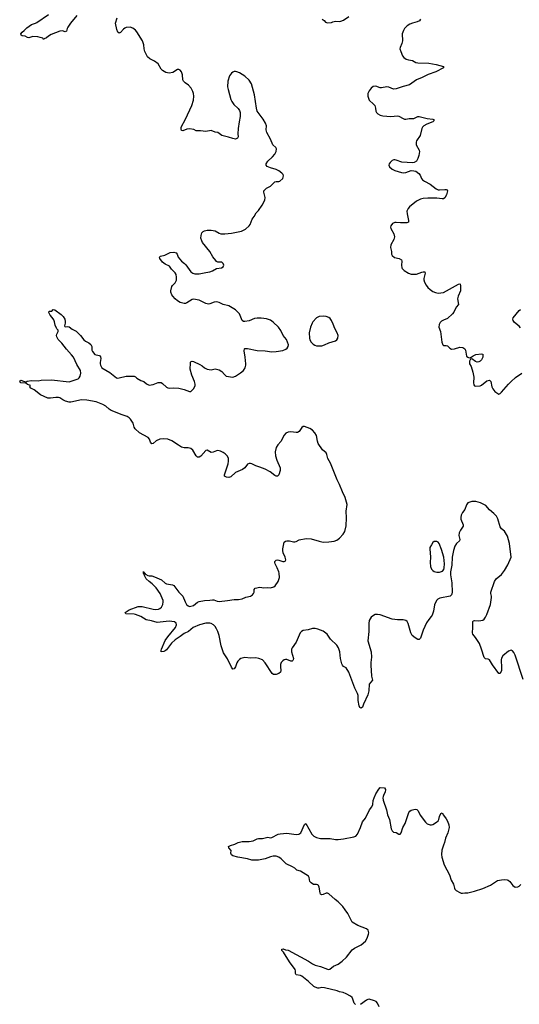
# Model space of a CAD drawing. Header units: inches. Extents: x 1246200 to 1417275, y 606399 to 671266.
# Tile 8 of 63: x 1270015 to 1277412, y 641334 to 655901. Entities that reach past the tile are written whole.
import ezdxf

# ---------------------------------------------------------------- set-up
doc = ezdxf.new("R2010")
doc.units = ezdxf.units.IN
doc.header["$MEASUREMENT"] = 0
doc.layers.add('B2674', color=7, linetype='Continuous')
doc.layers.add('B2675', color=7, linetype='Continuous')

msp = doc.modelspace()

# ---------------------------------------------------------------- linework, layer by layer
at = {"layer": 'B2674', "color": 6, "elevation": 1000}
for points in [[(1277470, 646137), (1277350, 646501), (1277330, 646540), (1277310, 646563), (1277290, 646571), (1277250, 646560), (1277169, 646490), (1277150, 646456), (1277143, 646430), (1277141, 646410), (1277150, 646330), (1277147, 646273), (1277130, 646229), (1277110, 646227), (1277014, 646354), (1276970, 646429), (1276950, 646441), (1276910, 646446), (1276890, 646466), (1276852, 646590), (1276820, 646670), (1276763, 646763), (1276726, 646810), (1276718, 646830), (1276725, 646910), (1276724, 646996), (1276732, 647008), (1276748, 647012), (1276811, 647009), (1276870, 647019), (1276890, 647034), (1276910, 647060), (1276930, 647099), (1276987, 647250), (1277001, 647350), (1277000, 647370), (1276990, 647410), (1276991, 647430), (1277042, 647590), (1277071, 647629), (1277147, 647693), (1277191, 647750), (1277242, 647838), (1277291, 647950), (1277264, 648150), (1277238, 648258), (1277190, 648334), (1277150, 648370), (1277130, 648399), (1277094, 648514), (1277074, 648554), (1277035, 648595), (1276968, 648650), (1276914, 648714), (1276835, 648755), (1276769, 648771), (1276710, 648771), (1276648, 648752), (1276630, 648721), (1276604, 648656), (1276570, 648610), (1276549, 648570), (1276544, 648536), (1276547, 648510), (1276581, 648430), (1276580, 648410), (1276539, 648350), (1276522, 648310), (1276517, 648270), (1276529, 648210), (1276527, 648190), (1276481, 648150), (1276457, 648110), (1276436, 648050), (1276416, 647950), (1276415, 647830), (1276395, 647730), (1276391, 647690), (1276412, 647568), (1276418, 647430), (1276415, 647405), (1276408, 647390), (1276387, 647373), (1276237, 647343), (1276207, 647330), (1276186, 647310), (1276156, 647244), (1276140, 647150), (1276120, 647090), (1276108, 647070), (1276070, 647028), (1276040, 646980), (1275989, 646869), (1275961, 646779), (1275947, 646750), (1275930, 646733), (1275910, 646732), (1275870, 646754), (1275825, 646790), (1275804, 646830), (1275766, 646966), (1275750, 646995), (1275730, 647011), (1275690, 647021), (1275610, 647023), (1275530, 647031), (1275350, 647096), (1275310, 647103), (1275279, 647101), (1275252, 647088), (1275219, 647061), (1275202, 647038), (1275190, 647010), (1275183, 646970), (1275186, 646850), (1275171, 646710), (1275219, 646550), (1275224, 646470), (1275212, 646390), (1275213, 646350), (1275224, 646190), (1275237, 646130), (1275188, 646070), (1275183, 645970), (1275169, 645911), (1275105, 645775), (1275090, 645731), (1275070, 645713), (1275050, 645725), (1275041, 645750), (1275028, 645830), (1275024, 645904), (1275017, 645930), (1274977, 646010), (1274890, 646250), (1274850, 646310), (1274810, 646334), (1274793, 646353), (1274784, 646370), (1274764, 646450), (1274753, 646550), (1274733, 646610), (1274708, 646648), (1274617, 646737), (1274568, 646810), (1274510, 646856), (1274430, 646886), (1274390, 646894), (1274350, 646892), (1274285, 646875), (1274210, 646863), (1274185, 646850), (1274169, 646830), (1274109, 646690), (1274047, 646610), (1274038, 646590), (1274040, 646550), (1274067, 646450), (1274065, 646430), (1274060, 646420), (1274050, 646410), (1274030, 646410), (1273970, 646433), (1273950, 646435), (1273930, 646430), (1273910, 646417), (1273888, 646392), (1273878, 646362), (1273874, 646326), (1273881, 646270), (1273874, 646250), (1273850, 646230), (1273810, 646213), (1273775, 646215), (1273755, 646230), (1273650, 646387), (1273610, 646428), (1273555, 646450), (1273510, 646460), (1273430, 646457), (1273350, 646465), (1273310, 646457), (1273290, 646448), (1273270, 646435), (1273245, 646410), (1273230, 646384), (1273210, 646328), (1273190, 646296), (1273170, 646293), (1273150, 646323), (1273090, 646447), (1273032, 646532), (1272998, 646638), (1272970, 646790), (1272950, 646850), (1272931, 646890), (1272910, 646924), (1272885, 646950), (1272850, 646968), (1272830, 646973), (1272771, 646971), (1272676, 646950), (1272585, 646910), (1272512, 646848), (1272450, 646822), (1272390, 646774), (1272315, 646725), (1272265, 646675), (1272190, 646577), (1272170, 646561), (1272150, 646553), (1272110, 646549), (1272108, 646568), (1272114, 646590), (1272170, 646716), (1272207, 646770), (1272322, 646910), (1272339, 646950), (1272334, 646974), (1272309, 646990), (1272230, 647001), (1272050, 646983), (1271969, 647009), (1271890, 647024), (1271810, 647073), (1271730, 647100), (1271710, 647105), (1271588, 647110), (1271581, 647121), (1271579, 647130), (1271638, 647170), (1271770, 647219), (1271830, 647221), (1271990, 647178), (1272030, 647175), (1272070, 647182), (1272090, 647190), (1272113, 647210), (1272133, 647247), (1272141, 647290), (1272139, 647310), (1272093, 647413), (1272037, 647497), (1271976, 647556), (1271930, 647589), (1271890, 647630), (1271867, 647670), (1271859, 647699), (1271849, 647710), (1271850, 647735), (1271858, 647718), (1271870, 647716), (1271878, 647698), (1271910, 647678), (1271930, 647672), (1271970, 647672), (1272010, 647660), (1272115, 647615), (1272170, 647566), (1272190, 647555), (1272278, 647538), (1272299, 647530), (1272372, 647430), (1272429, 647370), (1272463, 647290), (1272487, 647250), (1272510, 647229), (1272530, 647221), (1272550, 647222), (1272590, 647236), (1272650, 647282), (1272670, 647293), (1272750, 647309), (1272829, 647311), (1272870, 647319), (1272890, 647317), (1272938, 647298), (1272970, 647294), (1273090, 647306), (1273190, 647324), (1273257, 647323), (1273310, 647331), (1273364, 647356), (1273430, 647374), (1273461, 647390), (1273478, 647410), (1273485, 647430), (1273488, 647472), (1273501, 647490), (1273570, 647504), (1273630, 647495), (1273690, 647499), (1273730, 647497), (1273778, 647510), (1273796, 647524), (1273844, 647590), (1273861, 647650), (1273858, 647710), (1273853, 647730), (1273827, 647790), (1273795, 647850), (1273790, 647870), (1273793, 647887), (1273810, 647904), (1273831, 647909), (1273850, 647907), (1273910, 647884), (1273930, 647883), (1273946, 647890), (1273954, 647910), (1273945, 647950), (1273915, 648015), (1273909, 648049), (1273909, 648070), (1273930, 648173), (1273950, 648186), (1273970, 648192), (1274010, 648189), (1274070, 648176), (1274090, 648176), (1274110, 648181), (1274155, 648205), (1274255, 648225), (1274330, 648219), (1274450, 648184), (1274510, 648172), (1274590, 648175), (1274670, 648188), (1274710, 648201), (1274750, 648229), (1274802, 648290), (1274828, 648330), (1274847, 648413), (1274854, 648530), (1274849, 648631), (1274865, 648730), (1274833, 648830), (1274794, 648914), (1274750, 649025), (1274714, 649094), (1274618, 649338), (1274579, 649410), (1274564, 649470), (1274550, 649492), (1274496, 649536), (1274435, 649630), (1274423, 649663), (1274409, 649750), (1274386, 649790), (1274350, 649826), (1274310, 649853), (1274230, 649883), (1274210, 649881), (1274190, 649867), (1274152, 649810), (1274130, 649796), (1274110, 649794), (1274030, 649805), (1273990, 649800), (1273957, 649783), (1273930, 649754), (1273880, 649660), (1273838, 649610), (1273814, 649570), (1273799, 649510), (1273803, 649450), (1273824, 649384), (1273873, 649270), (1273870, 649230), (1273850, 649168), (1273834, 649146), (1273810, 649147), (1273790, 649156), (1273721, 649210), (1273648, 649252), (1273570, 649283), (1273510, 649299), (1273453, 649330), (1273430, 649336), (1273410, 649335), (1273390, 649325), (1273346, 649270), (1273314, 649246), (1273210, 649204), (1273141, 649139), (1273110, 649130), (1273075, 649135), (1273047, 649147), (1273046, 649166), (1273101, 649330), (1273108, 649370), (1273106, 649410), (1273090, 649443), (1273056, 649476), (1273030, 649497), (1272990, 649518), (1272950, 649527), (1272930, 649524), (1272879, 649501), (1272850, 649500), (1272790, 649530), (1272770, 649528), (1272696, 649444), (1272670, 649431), (1272650, 649431), (1272630, 649450), (1272580, 649530), (1272550, 649556), (1272510, 649569), (1272450, 649569), (1272410, 649578), (1272365, 649605), (1272270, 649672), (1272210, 649694), (1272150, 649701), (1272090, 649693), (1272035, 649670), (1271990, 649631), (1271970, 649626), (1271950, 649649), (1271935, 649695), (1271918, 649718), (1271789, 649789), (1271725, 649850), (1271710, 649872), (1271694, 649934), (1271656, 649990), (1271646, 650000)], [(1274989, 641330), (1274967, 641350), (1274949, 641410), (1274935, 641435), (1274913, 641453), (1274849, 641490), (1274804, 641510), (1274750, 641520), (1274714, 641534), (1274530, 641579), (1274490, 641581), (1274450, 641571), (1274430, 641572), (1274390, 641585), (1274370, 641595), (1274290, 641670), (1274190, 641748), (1274170, 641759), (1274110, 641770), (1274100, 641790), (1274099, 641830), (1274093, 641850), (1274010, 641960), (1273923, 642103), (1273898, 642130), (1273895, 642150), (1273914, 642154), (1273950, 642141), (1273990, 642136), (1274290, 641970), (1274350, 641931), (1274390, 641914), (1274470, 641894), (1274570, 641854), (1274590, 641850), (1274607, 641853), (1274662, 641898), (1274729, 641930), (1274789, 641970), (1274852, 642030), (1274938, 642142), (1274970, 642166), (1275070, 642216), (1275134, 642270), (1275161, 642310), (1275181, 642370), (1275184, 642390), (1275173, 642430), (1275151, 642451), (1275021, 642501), (1274937, 642550), (1274875, 642675), (1274832, 642730), (1274800, 642780), (1274730, 642850), (1274684, 642884), (1274590, 642967), (1274570, 642980), (1274550, 642980), (1274510, 642958), (1274490, 642952), (1274470, 642965), (1274463, 642983), (1274450, 643069), (1274439, 643090), (1274430, 643100), (1274410, 643106), (1274367, 643107), (1274330, 643129), (1274313, 643153), (1274301, 643210), (1274290, 643230), (1274170, 643302), (1274118, 643318), (1274090, 643346), (1274052, 643370), (1273959, 643410), (1273884, 643484), (1273851, 643510), (1273810, 643524), (1273770, 643525), (1273730, 643516), (1273650, 643485), (1273550, 643467), (1273510, 643464), (1273450, 643467), (1273390, 643486), (1273246, 643510), (1273170, 643529), (1273150, 643546), (1273142, 643570), (1273146, 643610), (1273109, 643650), (1273105, 643670), (1273136, 643684), (1273199, 643701), (1273250, 643727), (1273310, 643744), (1273410, 643741), (1273470, 643753), (1273530, 643781), (1273550, 643786), (1273610, 643786), (1273690, 643805), (1273730, 643797), (1273750, 643802), (1273844, 643850), (1273870, 643857), (1273970, 643868), (1274110, 643847), (1274149, 643851), (1274175, 643870), (1274230, 643994), (1274250, 644007), (1274342, 643850), (1274370, 643820), (1274410, 643800), (1274470, 643787), (1274610, 643789), (1274690, 643773), (1274730, 643770), (1274810, 643781), (1274962, 643810), (1274990, 643822), (1275018, 643850), (1275060, 643950), (1275088, 644032), (1275133, 644087), (1275196, 644210), (1275230, 644256), (1275241, 644290), (1275250, 644350), (1275263, 644390), (1275290, 644447), (1275330, 644516), (1275350, 644542), (1275417, 644537), (1275431, 644510), (1275424, 644470), (1275404, 644436), (1275396, 644410), (1275392, 644388), (1275394, 644354), (1275445, 644210), (1275458, 644138), (1275491, 644070), (1275515, 643930), (1275530, 643898), (1275550, 643881), (1275590, 643876), (1275630, 643851), (1275650, 643851), (1275663, 643870), (1275687, 643950), (1275721, 644010), (1275775, 644170), (1275790, 644193), (1275810, 644207), (1275870, 644223), (1275895, 644215), (1275914, 644194), (1275945, 644130), (1276023, 644030), (1276050, 644004), (1276090, 643989), (1276110, 643989), (1276130, 643995), (1276186, 644030), (1276208, 644050), (1276220, 644070), (1276230, 644111), (1276250, 644158), (1276270, 644165), (1276287, 644130), (1276330, 644079), (1276350, 644043), (1276369, 643990), (1276372, 643950), (1276354, 643870), (1276320, 643790), (1276306, 643730), (1276288, 643690), (1276267, 643613), (1276260, 643550), (1276265, 643510), (1276299, 643399), (1276378, 643250), (1276402, 643170), (1276437, 643110), (1276450, 643050), (1276457, 643037), (1276478, 643018), (1276530, 642987), (1276550, 642978), (1276570, 642976), (1276604, 642984), (1276650, 642982), (1276750, 643007), (1276873, 643047), (1276984, 643096), (1277090, 643165), (1277150, 643176), (1277199, 643179), (1277230, 643175), (1277248, 643168), (1277271, 643150), (1277316, 643090), (1277350, 643067), (1277389, 643071), (1277410, 643083), (1277433, 643107)], [(1275336, 641296), (1275312, 641352), (1275294, 641374), (1275270, 641386), (1275190, 641409), (1275170, 641405), (1275150, 641396), (1275063, 641330)]]:
    msp.add_lwpolyline(points, dxfattribs=at)
msp.add_lwpolyline([(1276150, 648183), (1276130, 648167), (1276110, 648134), (1276089, 648090), (1276085, 648070), (1276095, 647950), (1276094, 647870), (1276099, 647810), (1276113, 647770), (1276130, 647750), (1276150, 647737), (1276190, 647728), (1276230, 647729), (1276276, 647744), (1276293, 647767), (1276301, 647790), (1276304, 647850), (1276293, 647950), (1276262, 648062), (1276224, 648150), (1276210, 648171), (1276190, 648183)], close=True, dxfattribs=at)
at = {"layer": 'B2675', "color": 6, "elevation": 1000}
for points in [[(1270859, 655961), (1270769, 655850), (1270729, 655790), (1270718, 655770), (1270710, 655729), (1270690, 655723), (1270650, 655736), (1270610, 655731), (1270479, 655681), (1270442, 655658), (1270410, 655632), (1270380, 655620), (1270368, 655608), (1270358, 655630), (1270317, 655637), (1270286, 655650), (1270210, 655651), (1270150, 655634), (1270130, 655639), (1270098, 655658), (1270050, 655662), (1270038, 655670), (1270031, 655690), (1270050, 655715), (1270080, 655740), (1270119, 655781), (1270189, 655830), (1270250, 655849), (1270270, 655860), (1270444, 655976)], [(1271646, 650000), (1271636, 650010), (1271608, 650028), (1271530, 650053), (1271370, 650118), (1271338, 650138), (1271290, 650183), (1271246, 650210), (1271145, 650245), (1271010, 650274), (1270930, 650277), (1270770, 650240), (1270750, 650240), (1270695, 650255), (1270655, 650275), (1270610, 650307), (1270590, 650313), (1270550, 650312), (1270470, 650300), (1270430, 650304), (1270322, 650350), (1270230, 650424), (1270179, 650450), (1270164, 650470), (1270174, 650490), (1270130, 650504), (1270105, 650525), (1270030, 650530), (1270015, 650550), (1270030, 650567), (1270070, 650552), (1270110, 650545), (1270126, 650554), (1270190, 650564), (1270290, 650560), (1270333, 650567), (1270486, 650574), (1270750, 650544), (1270879, 650590), (1270896, 650604), (1270912, 650628), (1270920, 650670), (1270915, 650710), (1270860, 650800), (1270810, 650906), (1270784, 650944), (1270706, 651026), (1270637, 651117), (1270586, 651170), (1270563, 651210), (1270560, 651230), (1270563, 651250), (1270583, 651290), (1270585, 651310), (1270566, 651326), (1270559, 651339), (1270541, 651381), (1270533, 651433), (1270522, 651462), (1270497, 651497), (1270468, 651530), (1270445, 651570), (1270453, 651587), (1270490, 651591), (1270510, 651615), (1270536, 651610), (1270630, 651541), (1270661, 651510), (1270683, 651470), (1270690, 651434), (1270690, 651410), (1270679, 651370), (1270682, 651362), (1270690, 651359), (1270730, 651364), (1270750, 651359), (1270790, 651323), (1270850, 651294), (1270917, 651230), (1270965, 651165), (1270990, 651145), (1271040, 651120), (1271070, 651096), (1271084, 651064), (1271085, 651010), (1271092, 650990), (1271129, 650949), (1271190, 650935), (1271206, 650926), (1271214, 650914), (1271218, 650890), (1271205, 650830), (1271205, 650810), (1271210, 650788), (1271230, 650750), (1271350, 650679), (1271450, 650604), (1271470, 650599), (1271490, 650601), (1271590, 650629), (1271709, 650629), (1271730, 650617), (1271750, 650596), (1271810, 650565), (1271851, 650550), (1271892, 650512), (1271930, 650496), (1271990, 650505), (1272067, 650533), (1272090, 650535), (1272110, 650531), (1272130, 650520), (1272190, 650466), (1272210, 650456), (1272230, 650451), (1272290, 650454), (1272370, 650452), (1272451, 650430), (1272530, 650398), (1272550, 650402), (1272595, 650445), (1272613, 650490), (1272613, 650510), (1272603, 650550), (1272563, 650643), (1272541, 650730), (1272543, 650817), (1272546, 650834), (1272556, 650844), (1272570, 650848), (1272590, 650844), (1272680, 650800), (1272718, 650778), (1272751, 650750), (1272790, 650729), (1272850, 650721), (1272910, 650734), (1272970, 650722), (1273010, 650698), (1273045, 650650), (1273070, 650629), (1273170, 650614), (1273210, 650626), (1273286, 650674), (1273328, 650712), (1273353, 650750), (1273364, 650790), (1273364, 650810), (1273353, 650910), (1273338, 651002), (1273344, 651030), (1273350, 651036), (1273390, 651038), (1273530, 651007), (1273650, 651002), (1273750, 650989), (1273810, 650991), (1273910, 651007), (1273954, 651026), (1273977, 651043), (1273992, 651068), (1273993, 651090), (1273982, 651130), (1273964, 651170), (1273917, 651230), (1273882, 651302), (1273847, 651350), (1273770, 651426), (1273730, 651456), (1273670, 651476), (1273590, 651487), (1273530, 651487), (1273490, 651478), (1273410, 651446), (1273350, 651434), (1273330, 651435), (1273308, 651450), (1273270, 651550), (1273209, 651609), (1273110, 651670), (1273030, 651688), (1272970, 651718), (1272930, 651725), (1272896, 651724), (1272830, 651695), (1272810, 651692), (1272770, 651700), (1272671, 651751), (1272590, 651765), (1272570, 651760), (1272490, 651710), (1272470, 651703), (1272450, 651703), (1272390, 651718), (1272350, 651741), (1272316, 651770), (1272282, 651810), (1272268, 651830), (1272253, 651870), (1272253, 651890), (1272268, 651952), (1272278, 651970), (1272316, 652010), (1272335, 652045), (1272337, 652090), (1272330, 652132), (1272317, 652157), (1272264, 652210), (1272235, 652255), (1272170, 652285), (1272130, 652314), (1272090, 652370), (1272086, 652390), (1272099, 652401), (1272163, 652417), (1272245, 652455), (1272299, 652461), (1272330, 652454), (1272348, 652430), (1272363, 652390), (1272410, 652330), (1272454, 652294), (1272473, 652273), (1272548, 652170), (1272578, 652150), (1272610, 652139), (1272670, 652140), (1272770, 652163), (1272830, 652171), (1272870, 652187), (1272930, 652220), (1273002, 652230), (1273030, 652246), (1273037, 652270), (1273030, 652294), (1273010, 652314), (1272950, 652316), (1272930, 652325), (1272917, 652337), (1272873, 652393), (1272832, 652470), (1272724, 652604), (1272710, 652630), (1272699, 652670), (1272701, 652710), (1272710, 652746), (1272730, 652769), (1272750, 652779), (1272792, 652788), (1272850, 652789), (1272910, 652779), (1272970, 652743), (1272995, 652735), (1273050, 652733), (1273150, 652741), (1273300, 652770), (1273357, 652803), (1273413, 652850), (1273427, 652873), (1273459, 652950), (1273488, 652990), (1273517, 653043), (1273550, 653079), (1273603, 653157), (1273642, 653230), (1273648, 653270), (1273629, 653350), (1273632, 653370), (1273639, 653381), (1273670, 653408), (1273730, 653438), (1273790, 653503), (1273810, 653509), (1273850, 653505), (1273865, 653510), (1273912, 653550), (1273920, 653590), (1273914, 653610), (1273897, 653630), (1273850, 653663), (1273810, 653684), (1273730, 653708), (1273678, 653730), (1273662, 653750), (1273662, 653770), (1273688, 653810), (1273758, 653870), (1273793, 653910), (1273813, 653950), (1273816, 653990), (1273805, 654010), (1273764, 654050), (1273730, 654135), (1273673, 654233), (1273663, 654270), (1273668, 654330), (1273656, 654370), (1273622, 654430), (1273533, 654550), (1273523, 654590), (1273492, 654790), (1273447, 654950), (1273410, 655004), (1273350, 655067), (1273270, 655113), (1273230, 655132), (1273210, 655136), (1273190, 655135), (1273170, 655127), (1273150, 655110), (1273123, 655070), (1273096, 654990), (1273094, 654910), (1273100, 654870), (1273142, 654722), (1273154, 654690), (1273184, 654644), (1273250, 654586), (1273270, 654556), (1273279, 654530), (1273279, 654470), (1273264, 654390), (1273252, 654290), (1273245, 654210), (1273248, 654170), (1273242, 654150), (1273230, 654141), (1273210, 654135), (1273170, 654141), (1273105, 654165), (1273010, 654188), (1272951, 654231), (1272910, 654239), (1272850, 654262), (1272770, 654248), (1272690, 654257), (1272630, 654256), (1272595, 654275), (1272530, 654286), (1272490, 654282), (1272430, 654258), (1272410, 654264), (1272404, 654284), (1272406, 654310), (1272470, 654427), (1272563, 654630), (1272587, 654710), (1272592, 654770), (1272589, 654810), (1272580, 654840), (1272555, 654890), (1272513, 654933), (1272465, 654965), (1272441, 654990), (1272431, 655011), (1272424, 655084), (1272410, 655130), (1272390, 655153), (1272370, 655162), (1272350, 655163), (1272280, 655120), (1272230, 655108), (1272179, 655119), (1272128, 655148), (1272108, 655170), (1272063, 655250), (1272010, 655287), (1271941, 655321), (1271908, 655350), (1271867, 655430), (1271857, 655470), (1271852, 655530), (1271831, 655590), (1271750, 655720), (1271730, 655744), (1271690, 655776), (1271650, 655789), (1271590, 655786), (1271570, 655778), (1271550, 655762), (1271510, 655714), (1271490, 655703), (1271470, 655717), (1271455, 655755), (1271435, 655850), (1271456, 655930)], [(1274494, 655910), (1274521, 655890), (1274544, 655864), (1274570, 655856), (1274630, 655860), (1274650, 655870), (1274690, 655881), (1274750, 655875), (1274770, 655878), (1274810, 655892), (1274890, 655950)], [(1275950, 655909), (1275935, 655885), (1275898, 655870), (1275830, 655852), (1275790, 655835), (1275750, 655810), (1275711, 655770), (1275697, 655743), (1275679, 655690), (1275682, 655590), (1275672, 655550), (1275646, 655490), (1275645, 655470), (1275656, 655430), (1275684, 655364), (1275702, 655342), (1275738, 655318), (1275770, 655308), (1275830, 655298), (1275881, 655270), (1275910, 655261), (1276070, 655259), (1276179, 655239), (1276287, 655210), (1276291, 655191), (1276175, 655130), (1276060, 655090), (1275975, 655045), (1275890, 655010), (1275784, 654936), (1275690, 654914), (1275590, 654877), (1275550, 654873), (1275481, 654901), (1275450, 654908), (1275370, 654892), (1275350, 654893), (1275290, 654917), (1275250, 654912), (1275220, 654890), (1275187, 654850), (1275170, 654810), (1275168, 654770), (1275190, 654710), (1275253, 654653), (1275271, 654630), (1275283, 654590), (1275287, 654550), (1275298, 654530), (1275317, 654510), (1275351, 654490), (1275390, 654479), (1275508, 654468), (1275610, 654477), (1275630, 654475), (1275690, 654440), (1275710, 654431), (1275730, 654430), (1275780, 654440), (1275850, 654441), (1275910, 654467), (1275930, 654468), (1276050, 654439), (1276131, 654431), (1276143, 654423), (1276150, 654410), (1276129, 654390), (1276045, 654355), (1275998, 654330), (1275978, 654310), (1275967, 654290), (1275942, 654190), (1275890, 654110), (1275883, 654090), (1275885, 654050), (1275928, 653970), (1275934, 653950), (1275924, 653890), (1275910, 653848), (1275890, 653810), (1275854, 653786), (1275830, 653782), (1275673, 653793), (1275590, 653824), (1275570, 653830), (1275552, 653828), (1275530, 653816), (1275502, 653790), (1275487, 653770), (1275482, 653750), (1275490, 653722), (1275528, 653688), (1275570, 653670), (1275670, 653639), (1275690, 653636), (1275730, 653642), (1275812, 653668), (1275850, 653667), (1275879, 653659), (1275926, 653626), (1275942, 653602), (1275963, 653550), (1275978, 653530), (1276007, 653510), (1276090, 653468), (1276179, 653399), (1276210, 653385), (1276230, 653382), (1276310, 653390), (1276330, 653390), (1276342, 653382), (1276347, 653370), (1276333, 653310), (1276310, 653267), (1276290, 653250), (1276270, 653249), (1276190, 653261), (1276059, 653261), (1275990, 653256), (1275950, 653248), (1275890, 653215), (1275785, 653130), (1275765, 653110), (1275754, 653090), (1275749, 653070), (1275752, 653030), (1275773, 652930), (1275770, 652908), (1275745, 652895), (1275655, 652895), (1275590, 652902), (1275570, 652900), (1275536, 652884), (1275509, 652850), (1275506, 652830), (1275512, 652810), (1275553, 652733), (1275565, 652690), (1275554, 652650), (1275511, 652570), (1275504, 652530), (1275518, 652470), (1275518, 652430), (1275529, 652410), (1275564, 652384), (1275631, 652370), (1275668, 652348), (1275675, 652330), (1275668, 652268), (1275671, 652231), (1275678, 652218), (1275708, 652190), (1275770, 652149), (1275810, 652137), (1275850, 652134), (1275890, 652136), (1275970, 652168), (1275990, 652173), (1276012, 652172), (1276020, 652150), (1276000, 652070), (1276000, 652050), (1276010, 652016), (1276033, 651973), (1276059, 651939), (1276090, 651908), (1276130, 651880), (1276170, 651863), (1276210, 651857), (1276290, 651864), (1276510, 651986), (1276530, 651995), (1276536, 651990), (1276540, 651970), (1276539, 651890), (1276505, 651810), (1276498, 651770), (1276510, 651689), (1276477, 651650), (1276444, 651576), (1276425, 651550), (1276350, 651480), (1276290, 651458), (1276260, 651440), (1276241, 651419), (1276226, 651390), (1276222, 651350), (1276246, 651286), (1276264, 651130), (1276280, 651090), (1276290, 651080), (1276330, 651081), (1276350, 651074), (1276382, 651042), (1276410, 651029), (1276450, 651032), (1276530, 651056), (1276576, 651050), (1276603, 651030), (1276613, 651013), (1276630, 650923), (1276650, 650906), (1276670, 650899), (1276690, 650901), (1276697, 650910), (1276730, 650930), (1276770, 650947), (1276850, 650959), (1276870, 650951), (1276872, 650910), (1276852, 650870), (1276830, 650847), (1276810, 650838), (1276790, 650835), (1276764, 650844), (1276710, 650882), (1276690, 650881), (1276674, 650850), (1276672, 650830), (1276676, 650810), (1276698, 650770), (1276726, 650686), (1276737, 650610), (1276733, 650530), (1276737, 650497), (1276746, 650486), (1276770, 650477), (1276830, 650484), (1276850, 650494), (1276930, 650559), (1276970, 650568), (1276990, 650550), (1277004, 650470), (1277019, 650439), (1277050, 650401), (1277110, 650361), (1277130, 650371), (1277150, 650388), (1277251, 650510), (1277291, 650549), (1277355, 650605), (1277451, 650670)], [(1277430, 651342), (1277410, 651366), (1277340, 651420), (1277321, 651450), (1277316, 651470), (1277321, 651490), (1277410, 651597), (1277430, 651613)]]:
    msp.add_lwpolyline(points, dxfattribs=at)
msp.add_lwpolyline([(1274510, 651516), (1274450, 651510), (1274410, 651491), (1274355, 651430), (1274345, 651410), (1274320, 651350), (1274303, 651270), (1274304, 651190), (1274310, 651164), (1274330, 651128), (1274360, 651100), (1274386, 651086), (1274410, 651078), (1274450, 651075), (1274490, 651078), (1274530, 651089), (1274590, 651119), (1274691, 651149), (1274710, 651167), (1274724, 651190), (1274728, 651230), (1274716, 651270), (1274683, 651330), (1274657, 651397), (1274630, 651451), (1274610, 651478), (1274590, 651496), (1274550, 651512)], close=True, dxfattribs=at)

doc.saveas('drawing.dxf')
